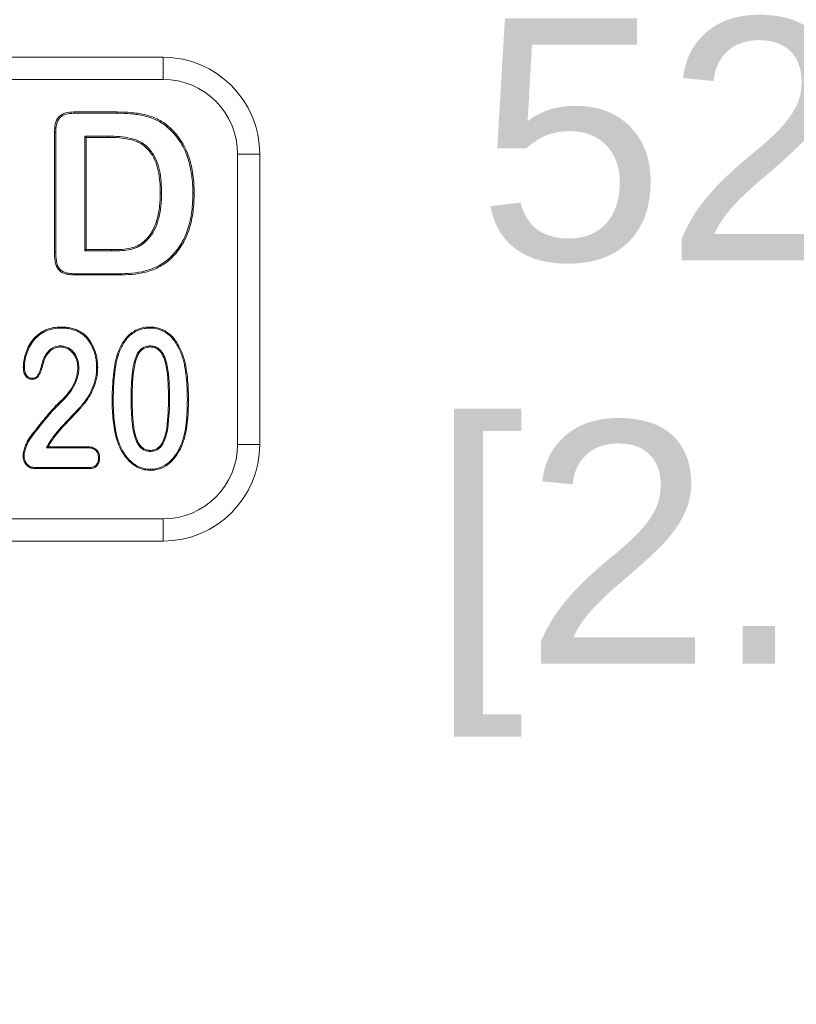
# Model space of a CAD drawing. Header units: millimetres. Extents: x 15 to 684, y 15 to 525.
# Tile 16 of 42: x 342 to 358, y 99 to 119. Entities that reach past the tile are written whole.
import ezdxf

# ---------------------------------------------------------------- set-up
doc = ezdxf.new("R2010")
doc.units = ezdxf.units.MM
doc.header["$LTSCALE"] = 2.5
for name, color, linetype, lineweight in [('Dimension (ANSI)', 7, 'Continuous', 9), ('Visible (ANSI)', 7, 'Continuous', 9), ('Visible Narrow (ANSI)', 7, 'Continuous', 9)]:
    doc.layers.add(name, color=color, linetype=linetype, lineweight=lineweight)
doc.styles.add('Note Text (ANSI)', font='arial.ttf')
doc.dimstyles.new('Default - mm (ANSI)', dxfattribs={"dimscale": 2.5, "dimtxt": 2, "dimasz": 2, "dimexe": 3.175, "dimexo": 1, "dimgap": 0.8, "dimtad": 0, "dimtih": 1, "dimtoh": 1, "dimrnd": 1e-08, "dimzin": 4, "dimdsep": 46, "dimtxsty": 'Note Text (ANSI)', "dimblk": 'Filled-1', "dimcen": 0.09, "dimdle": 10, "dimclrd": 256, "dimclre": 256, "dimclrt": 256, "dimadec": 1, "dimazin": 0, "dimtfac": 1.524, "dimtofl": 0, "dimtmove": 0, "dimatfit": 3, "dimfxl": 0, "dimtolj": 1, "dimtzin": 0, "dimlwd": -1, "dimlwe": -1, "dimarcsym": 0})

# ---------------------------------------------------------------- blocks, each defined once
blk = doc.blocks.new('Filled-1')
at = {"color": 0}
for p, q in [((0, 0), (-1, 0.15)), ((-1, 0.15), (-1, -0.15)), ((-1, 0), (0, 0)), ((-1, -0.15), (0, 0))]:
    blk.add_line(p, q, dxfattribs=at)
at = {"color": 0, "flags": 128}
blk.add_lwpolyline([(-1, -0.15), (0, 0), (-1, 0.15), (-1, -0.15)], dxfattribs=at)
at = {"color": 0}
blk.add_solid([(-1, -0.15), (0, 0), (-1, 0.15), (-1, -0.15)], dxfattribs=at)
blk = doc.blocks.new('*D32')
at = {"layer": 'Defpoints', "color": 0, "transparency": 16777216}
for p in [(389.274, 139.134), (276.274, 87.134), (359.032, 87.134)]:
    blk.add_point(p, dxfattribs=at)
at = {"layer": 'Dimension (ANSI)', "transparency": 16777216}
for p, q in [((386.774, 139.134), (351.094, 139.134)), ((359.032, 134.134), (359.032, 120.899)), ((359.032, 92.134), (359.032, 102.136)), ((278.774, 87.134), (366.969, 87.134))]:
    blk.add_line(p, q, dxfattribs=at)
at = {"layer": 'Dimension (ANSI)', "transparency": 16777216, "xscale": 5, "yscale": 5, "zscale": 5}
for p, rotation in [((359.032, 139.134), 90), ((359.032, 87.134), 270)]:
    blk.add_blockref('Filled-1', p, dxfattribs=dict(at, rotation=rotation))
at = {"layer": 'Dimension (ANSI)', "transparency": 16777216, "insert": (359.032, 111.517), "char_height": 5, "attachment_point": 5, "style": 'Note Text (ANSI)'}
blk.add_mtext('\\A1; 52.00\\P[2.05]', dxfattribs=at)
blk = doc.blocks.new('*D33')
at = {"layer": 'Defpoints', "color": 0, "transparency": 16777216}
for p in [(389.274, 139.134), (389.274, 125.986), (276.274, 87.134)]:
    blk.add_point(p, dxfattribs=at)
at = {"layer": 'Dimension (ANSI)', "transparency": 16777216}
for p, q in [((389.274, 136.634), (389.274, 118.048)), ((276.274, 89.634), (276.274, 133.923)), ((281.274, 125.986), (319.289, 125.986)), ((384.274, 125.986), (346.26, 125.986))]:
    blk.add_line(p, q, dxfattribs=at)
at = {"layer": 'Dimension (ANSI)', "transparency": 16777216, "xscale": 5, "yscale": 5, "zscale": 5, "rotation": 180}
blk.add_blockref('Filled-1', (276.274, 125.986), dxfattribs=at)
at = {"layer": 'Dimension (ANSI)', "transparency": 16777216, "xscale": 5, "yscale": 5, "zscale": 5}
blk.add_blockref('Filled-1', (389.274, 125.986), dxfattribs=at)
at = {"layer": 'Dimension (ANSI)', "transparency": 16777216, "insert": (332.774, 125.986), "char_height": 5, "attachment_point": 5, "style": 'Note Text (ANSI)'}
blk.add_mtext('\\A1; 113.00\\P[4.45]', dxfattribs=at)

msp = doc.modelspace()

# ---------------------------------------------------------------- linework, layer by layer
at = {"layer": 'Visible (ANSI)'}
for p, q in [((344.7744, 118.1337), (320.7744, 118.1337)), ((342.9326, 117.0025), (343.8302, 117.0025)), ((342.933, 116.9762), (342.9326, 117.0025)), ((342.933, 116.9762), (343.83, 116.9762)), ((344.8688, 116.685), (344.8857, 116.7051)), ((342.5307, 114.1143), (342.5307, 116.5841)), ((342.5569, 116.5837), (342.5307, 116.5841)), ((342.5569, 114.1145), (342.5569, 116.5837)), ((343.1607, 116.5037), (343.1607, 114.1325)), ((343.6451, 116.5037), (343.1607, 116.5037)), ((343.1607, 116.5037), (343.1869, 116.4775)), ((343.6449, 116.4775), (343.1869, 116.4775)), ((343.1869, 116.4775), (343.1869, 114.1587)), ((346.7744, 110.1337), (346.7744, 116.1337)), ((344.7444, 115.3309), (344.7182, 115.3311)), ((345.3919, 115.3263), (345.4182, 115.3263)), ((344.3868, 114.2996), (344.3695, 114.3194)), ((343.1607, 114.1325), (343.1869, 114.1587)), ((343.1607, 114.1325), (343.7127, 114.1325)), ((343.1869, 114.1587), (343.7126, 114.1587)), ((344.8962, 113.9712), (344.9137, 113.9516)), ((343.8534, 113.6337), (342.9634, 113.6337)), ((343.8533, 113.66), (342.9636, 113.66)), ((342.6668, 112.5368), (342.6668, 112.5587)), ((344.5013, 112.5368), (344.5014, 112.5587)), ((343.0593, 112.4426), (343.0705, 112.4614)), ((342.6575, 112.1681), (342.6574, 112.1462)), ((344.5079, 112.1681), (344.5078, 112.1462)), ((342.3166, 111.9265), (342.3363, 111.9171)), ((343.8444, 111.9599), (343.8234, 111.9663)), ((345.1616, 111.9766), (345.1822, 111.9839)), ((341.9088, 111.7237), (341.8869, 111.7238)), ((343.4025, 111.7226), (343.4244, 111.7226)), ((343.0338, 111.7061), (343.0119, 111.7062)), ((342.0674, 111.499), (342.0674, 111.4771)), ((342.0323, 110.2541), (342.0147, 110.2671)), ((343.8356, 110.2511), (343.8147, 110.2448)), ((345.1376, 110.1013), (345.1576, 110.0925)), ((341.9024, 109.9019), (341.8805, 109.9021)), ((342.3657, 110.0618), (342.402, 110.0837)), ((342.3657, 110.0618), (343.2138, 110.0618)), ((342.402, 110.0837), (343.2141, 110.0837)), ((343.2138, 110.0618), (343.2141, 110.0837)), ((344.5109, 109.9868), (344.5113, 110.0087)), ((343.4412, 109.8568), (343.4631, 109.857)), ((342.129, 109.6556), (342.1283, 109.6337)), ((343.2656, 109.6337), (342.1283, 109.6337)), ((343.2652, 109.6556), (342.129, 109.6556)), ((343.2652, 109.6556), (343.2656, 109.6337)), ((344.5153, 109.6181), (344.5154, 109.5962)), ((320.7744, 108.1337), (344.7744, 108.1337))]:
    msp.add_line(p, q, dxfattribs=at)
for centre, start, end in [((344.7744, 116.1337), 0, 90), ((344.7744, 110.1337), 270, 0)]:
    msp.add_arc(centre, 2, start, end, dxfattribs=at)
for points, knots in [([(342.5307, 116.5841), (342.5324, 116.64), (342.5351, 116.6963), (342.5616, 116.8052), (342.5841, 116.8588), (342.6606, 116.9408), (342.7123, 116.9676), (342.8202, 116.998), (342.8769, 117.0007), (342.9326, 117.0025)], [0, 0, 0, 0, 0.00016680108, 0.00016680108, 0.00033360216, 0.00033360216, 0.00050040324, 0.00050040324, 0.00066720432, 0.00066720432, 0.00066720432, 0.00066720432]), ([(342.5569, 116.5837), (342.5586, 116.6396), (342.5613, 116.693), (342.5864, 116.7963), (342.6073, 116.8452), (342.6757, 116.9186), (342.7228, 116.9433), (342.8238, 116.9717), (342.8773, 116.9745), (342.933, 116.9762)], [0, 0, 0, 0, 0.00015692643, 0.00015692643, 0.00031422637, 0.00031422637, 0.00047152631, 0.00047152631, 0.00062844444, 0.00062844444, 0.00062844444, 0.00062844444]), ([(343.83, 116.9762), (343.9234, 116.9749), (344.0159, 116.973), (344.2, 116.957), (344.292, 116.9441), (344.4713, 116.9043), (344.5584, 116.8752), (344.6814, 116.8153), (344.7211, 116.7926), (344.7964, 116.7421), (344.8322, 116.7138), (344.8688, 116.685)], [0, 0, 0, 0, 0.0002760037, 0.0002760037, 0.0005521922, 0.0005521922, 0.0008283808, 0.0008283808, 0.0009664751, 0.0009664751, 0.0011037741, 0.0011037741, 0.0011037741, 0.0011037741]), ([(343.8302, 117.0025), (343.9236, 117.0011), (344.0171, 116.9992), (344.2033, 116.983), (344.2961, 116.97), (344.4786, 116.9296), (344.5679, 116.8998), (344.6939, 116.8384), (344.7347, 116.8151), (344.8123, 116.763), (344.849, 116.7341), (344.8857, 116.7051)], [0, 0, 0, 0, 0.0002805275, 0.0002805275, 0.0005610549, 0.0005610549, 0.0008415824, 0.0008415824, 0.0009818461, 0.0009818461, 0.0011221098, 0.0011221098, 0.0011221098, 0.0011221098]), ([(344.8688, 116.685), (344.9159, 116.6428), (344.9611, 116.6005), (345.0439, 116.5076), (345.0817, 116.4578), (345.1508, 116.3537), (345.1821, 116.2992), (345.2368, 116.1871), (345.2599, 116.1285), (345.3219, 115.9512), (345.3487, 115.8278), (345.3852, 115.5787), (345.3907, 115.4532), (345.3919, 115.3263)], [0, 0, 0, 0, 0.0001860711, 0.0001860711, 0.0003729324, 0.0003729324, 0.0005597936, 0.0005597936, 0.0007466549, 0.0007466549, 0.0011203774, 0.0011203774, 0.0014937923, 0.0014937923, 0.0014937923, 0.0014937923]), ([(344.8857, 116.7051), (344.9331, 116.6627), (344.9797, 116.6192), (345.0643, 116.5241), (345.103, 116.4733), (345.1733, 116.3672), (345.2051, 116.3119), (345.2609, 116.1975), (345.2843, 116.1381), (345.3474, 115.9579), (345.3745, 115.8329), (345.4114, 115.581), (345.4169, 115.4535), (345.4182, 115.3263)], [0, 0, 0, 0, 0.0001895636, 0.0001895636, 0.0003791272, 0.0003791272, 0.0005686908, 0.0005686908, 0.0007582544, 0.0007582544, 0.0011373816, 0.0011373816, 0.0015165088, 0.0015165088, 0.0015165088, 0.0015165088]), ([(344.7182, 115.3311), (344.7178, 115.4076), (344.7157, 115.4841), (344.7029, 115.6367), (344.6926, 115.7126), (344.6613, 115.8625), (344.6394, 115.9363), (344.5772, 116.0761), (344.5348, 116.1409), (344.4617, 116.2293), (344.4355, 116.2574), (344.3786, 116.3086), (344.3475, 116.3312), (344.2821, 116.371), (344.2475, 116.3879), (344.1752, 116.413), (344.1381, 116.4229), (344.0262, 116.4486), (343.9505, 116.4605), (343.798, 116.4749), (343.7214, 116.4764), (343.6449, 116.4775)], [0, 0, 0, 0, 0.0002284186, 0.0002284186, 0.0004568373, 0.0004568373, 0.0006852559, 0.0006852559, 0.0009136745, 0.0009136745, 0.0010278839, 0.0010278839, 0.0011420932, 0.0011420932, 0.0012563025, 0.0012563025, 0.0013705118, 0.0013705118, 0.0015989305, 0.0015989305, 0.0018273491, 0.0018273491, 0.0018273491, 0.0018273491]), ([(344.7444, 115.3309), (344.7444, 115.331), (344.7444, 115.3311), (344.7444, 115.3312), (344.744, 115.4077), (344.7419, 115.4858), (344.729, 115.6395), (344.7185, 115.7169), (344.6868, 115.8689), (344.6645, 115.9445), (344.6001, 116.0893), (344.5565, 116.1558), (344.4811, 116.2469), (344.4543, 116.2757), (344.3949, 116.3292), (344.3624, 116.3529), (344.2944, 116.3942), (344.2576, 116.4122), (344.1823, 116.4383), (344.1447, 116.4483), (344.0308, 116.4745), (343.954, 116.4866), (343.7994, 116.5012), (343.7217, 116.5027), (343.6453, 116.5037), (343.6452, 116.5037), (343.6452, 116.5037), (343.6451, 116.5037)], [0, 0, 0, 0, 0.0000002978, 0.0000002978, 0.0000002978, 0.0002336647, 0.0002336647, 0.0004670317, 0.0004670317, 0.0007003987, 0.0007003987, 0.0009337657, 0.0009337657, 0.0010504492, 0.0010504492, 0.0011671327, 0.0011671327, 0.0012838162, 0.0012838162, 0.0014004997, 0.0014004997, 0.0016338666, 0.0016338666, 0.0018672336, 0.0018672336, 0.0018672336, 0.0018674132, 0.0018674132, 0.0018674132, 0.0018674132]), ([(344.3695, 114.3194), (344.4036, 114.3504), (344.4375, 114.3817), (344.4962, 114.4525), (344.5219, 114.491), (344.5918, 114.6101), (344.6268, 114.6961), (344.6765, 114.8733), (344.6932, 114.9641), (344.7142, 115.147), (344.7166, 115.2391), (344.7182, 115.3311)], [0, 0, 0, 0, 0.0001372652, 0.0001372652, 0.0002745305, 0.0002745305, 0.000549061, 0.000549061, 0.0008235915, 0.0008235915, 0.001098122, 0.001098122, 0.001098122, 0.001098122]), ([(344.3868, 114.2996), (344.3869, 114.2997), (344.3871, 114.2998), (344.3872, 114.3), (344.4211, 114.3308), (344.4565, 114.3634), (344.5176, 114.4372), (344.544, 114.4767), (344.6156, 114.5989), (344.6516, 114.6872), (344.7023, 114.8679), (344.7191, 114.9599), (344.7404, 115.1452), (344.7429, 115.2388), (344.7444, 115.3306), (344.7444, 115.3307), (344.7444, 115.3308), (344.7444, 115.3309)], [0, 0, 0, 0, 0.0000006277, 0.0000006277, 0.0000006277, 0.0001405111, 0.0001405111, 0.0002803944, 0.0002803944, 0.000560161, 0.000560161, 0.0008399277, 0.0008399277, 0.0011196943, 0.0011196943, 0.0011196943, 0.0011199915, 0.0011199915, 0.0011199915, 0.0011199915]), ([(345.3919, 115.3263), (345.391, 115.2635), (345.3901, 115.2012), (345.3833, 115.0768), (345.3776, 115.0148), (345.3532, 114.8296), (345.3286, 114.7071), (345.2521, 114.4716), (345.1995, 114.3582), (345.1007, 114.2019), (345.0636, 114.1521), (344.9847, 114.0573), (344.9416, 114.0146), (344.8962, 113.9712)], [0, 0, 0, 0, 0.0001846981, 0.0001846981, 0.0003697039, 0.0003697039, 0.0007397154, 0.0007397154, 0.001109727, 0.001109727, 0.0012947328, 0.0012947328, 0.0014788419, 0.0014788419, 0.0014788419, 0.0014788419]), ([(345.4182, 115.3263), (345.4173, 115.2634), (345.4163, 115.2004), (345.4095, 115.0748), (345.4037, 115.0121), (345.379, 114.8249), (345.3542, 114.7009), (345.2764, 114.4615), (345.2231, 114.3463), (345.1222, 114.1868), (345.0845, 114.1362), (345.0039, 114.0394), (344.9592, 113.9951), (344.9137, 113.9516)], [0, 0, 0, 0, 0.0001876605, 0.0001876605, 0.0003753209, 0.0003753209, 0.0007506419, 0.0007506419, 0.0011259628, 0.0011259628, 0.0013136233, 0.0013136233, 0.0015012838, 0.0015012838, 0.0015012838, 0.0015012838]), ([(343.7126, 114.1587), (343.7703, 114.1591), (343.828, 114.1592), (343.9433, 114.1635), (344.001, 114.1676), (344.1144, 114.1893), (344.1702, 114.2055), (344.2499, 114.2393), (344.2757, 114.2524), (344.3247, 114.2829), (344.3473, 114.3009), (344.3695, 114.3194)], [0, 0, 0, 0, 0.00017335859, 0.00017335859, 0.00034671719, 0.00034671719, 0.00052007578, 0.00052007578, 0.00060675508, 0.00060675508, 0.00069343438, 0.00069343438, 0.00069343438, 0.00069343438]), ([(343.7127, 114.1325), (343.7127, 114.1325), (343.7128, 114.1325), (343.7128, 114.1325), (343.7704, 114.1329), (343.8283, 114.133), (343.9449, 114.1373), (344.0043, 114.1415), (344.1211, 114.1639), (344.1783, 114.1804), (344.2612, 114.2156), (344.2883, 114.2293), (344.3399, 114.2614), (344.3642, 114.2809), (344.3863, 114.2992), (344.3865, 114.2993), (344.3866, 114.2994), (344.3868, 114.2996)], [0, 0, 0, 0, 0.00000009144, 0.00000009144, 0.00000009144, 0.0001778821, 0.0001778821, 0.00035567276, 0.00035567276, 0.00053346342, 0.00053346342, 0.00062235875, 0.00062235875, 0.00071125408, 0.00071125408, 0.00071125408, 0.00071189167, 0.00071189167, 0.00071189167, 0.00071189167]), ([(342.9634, 113.6337), (342.9316, 113.6342), (342.8997, 113.6347), (342.8365, 113.641), (342.805, 113.6462), (342.7431, 113.6612), (342.7129, 113.6721), (342.6578, 113.704), (342.6328, 113.7246), (342.5914, 113.773), (342.5755, 113.8012), (342.5543, 113.8612), (342.5486, 113.8927), (342.5341, 113.987), (342.5317, 114.0507), (342.5307, 114.1143)], [0, 0, 0, 0, 0.00009437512, 0.00009437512, 0.00018875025, 0.00018875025, 0.00028312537, 0.00028312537, 0.0003775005, 0.0003775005, 0.00047187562, 0.00047187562, 0.00056625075, 0.00056625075, 0.000755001, 0.000755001, 0.000755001, 0.000755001]), ([(342.9636, 113.66), (342.9317, 113.6605), (342.9009, 113.661), (342.8404, 113.667), (342.8095, 113.6721), (342.7509, 113.6863), (342.7235, 113.6963), (342.6735, 113.7253), (342.6507, 113.7441), (342.6134, 113.7876), (342.5994, 113.8125), (342.58, 113.8674), (342.5744, 113.8975), (342.5603, 113.9893), (342.5579, 114.051), (342.5569, 114.1145)], [0, 0, 0, 0, 0.00008894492, 0.00008894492, 0.0001780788, 0.0001780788, 0.00026721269, 0.00026721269, 0.00035634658, 0.00035634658, 0.00044548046, 0.00044548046, 0.00053461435, 0.00053461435, 0.0007126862, 0.0007126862, 0.0007126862, 0.0007126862]), ([(344.8962, 113.9712), (344.86, 113.9411), (344.8248, 113.9127), (344.7486, 113.8612), (344.7088, 113.8373), (344.5859, 113.7744), (344.4982, 113.7415), (344.2298, 113.6708), (344.0405, 113.6621), (343.8533, 113.66)], [0, 0, 0, 0, 0.0001377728, 0.0001377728, 0.0002764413, 0.0002764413, 0.0005537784, 0.0005537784, 0.0011083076, 0.0011083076, 0.0011083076, 0.0011083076]), ([(344.9137, 113.9516), (344.8774, 113.9214), (344.8406, 113.8917), (344.7624, 113.8388), (344.7218, 113.8144), (344.5957, 113.7499), (344.5067, 113.7166), (344.2328, 113.6445), (344.0414, 113.6358), (343.8534, 113.6337)], [0, 0, 0, 0, 0.0001409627, 0.0001409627, 0.0002819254, 0.0002819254, 0.0005638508, 0.0005638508, 0.0011277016, 0.0011277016, 0.0011277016, 0.0011277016]), ([(341.8869, 111.7238), (341.8875, 111.7504), (341.8881, 111.777), (341.8933, 111.8299), (341.8974, 111.8562), (341.9117, 111.9347), (341.9255, 111.9862), (341.9604, 112.0866), (341.9822, 112.1354), (342.0352, 112.2276), (342.0654, 112.2717), (342.1699, 112.3923), (342.258, 112.4566), (342.4044, 112.5202), (342.4557, 112.5357), (342.5603, 112.555), (342.6137, 112.5573), (342.6668, 112.5587)], [0, 0, 0, 0, 0.0000795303, 0.0000795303, 0.0001590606, 0.0001590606, 0.0003181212, 0.0003181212, 0.0004771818, 0.0004771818, 0.0006362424, 0.0006362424, 0.0009543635, 0.0009543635, 0.0011134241, 0.0011134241, 0.0012724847, 0.0012724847, 0.0012724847, 0.0012724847]), ([(341.9088, 111.7237), (341.9094, 111.7503), (341.91, 111.7759), (341.9149, 111.8268), (341.919, 111.8527), (341.9331, 111.9298), (341.9465, 111.98), (341.9807, 112.0784), (342.0019, 112.1256), (342.0535, 112.2156), (342.083, 112.2587), (342.1843, 112.3755), (342.2699, 112.4379), (342.4116, 112.4995), (342.4612, 112.5145), (342.5625, 112.5331), (342.6137, 112.5354), (342.6668, 112.5368)], [0, 0, 0, 0, 0.0000769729, 0.0000769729, 0.0001544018, 0.0001544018, 0.0003092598, 0.0003092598, 0.0004641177, 0.0004641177, 0.0006189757, 0.0006189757, 0.0009286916, 0.0009286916, 0.0010835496, 0.0010835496, 0.0012378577, 0.0012378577, 0.0012378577, 0.0012378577]), ([(342.6668, 112.5587), (342.7018, 112.5578), (342.7369, 112.5569), (342.8065, 112.5506), (342.8412, 112.545), (342.9096, 112.5296), (342.9435, 112.52), (343.0085, 112.4943), (343.0395, 112.4779), (343.0705, 112.4614)], [0, 0, 0, 0, 0.00010501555, 0.00010501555, 0.00021003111, 0.00021003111, 0.00031504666, 0.00031504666, 0.00042006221, 0.00042006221, 0.00042006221, 0.00042006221]), ([(342.6668, 112.5368), (342.7017, 112.5359), (342.736, 112.535), (342.8036, 112.5289), (342.8372, 112.5234), (342.9039, 112.5084), (342.9368, 112.4991), (342.9988, 112.4746), (343.0286, 112.4589), (343.0593, 112.4426)], [0, 0, 0, 0, 0.00010190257, 0.00010190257, 0.00020435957, 0.00020435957, 0.00030681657, 0.00030681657, 0.00040823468, 0.00040823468, 0.00040823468, 0.00040823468]), ([(343.8234, 111.9663), (343.8361, 112.0047), (343.8491, 112.0431), (343.88, 112.1179), (343.8976, 112.1544), (343.9363, 112.2255), (343.9583, 112.2595), (344.0066, 112.3244), (344.0328, 112.3555), (344.0912, 112.4115), (344.1226, 112.4373), (344.1904, 112.4815), (344.2263, 112.5006), (344.3017, 112.53), (344.3407, 112.5415), (344.4204, 112.5555), (344.4609, 112.5578), (344.5014, 112.5587)], [0, 0, 0, 0, 0.00011999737, 0.00011999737, 0.00023999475, 0.00023999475, 0.00035999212, 0.00035999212, 0.00047998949, 0.00047998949, 0.00059998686, 0.00059998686, 0.00071998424, 0.00071998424, 0.00083998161, 0.00083998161, 0.00095997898, 0.00095997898, 0.00095997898, 0.00095997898]), ([(343.8444, 111.9599), (343.857, 111.9982), (343.8696, 112.0356), (343.8999, 112.1088), (343.9172, 112.1447), (343.955, 112.2142), (343.9764, 112.2472), (344.0236, 112.3106), (344.0489, 112.3406), (344.1054, 112.3948), (344.1357, 112.4197), (344.2012, 112.4624), (344.2354, 112.4807), (344.3085, 112.5091), (344.3457, 112.5202), (344.4228, 112.5337), (344.4611, 112.5359), (344.5013, 112.5368)], [0, 0, 0, 0, 0.00011626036, 0.00011626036, 0.00023295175, 0.00023295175, 0.00034964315, 0.00034964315, 0.00046633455, 0.00046633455, 0.00058302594, 0.00058302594, 0.00069971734, 0.00069971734, 0.00081640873, 0.00081640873, 0.00093254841, 0.00093254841, 0.00093254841, 0.00093254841]), ([(344.5013, 112.5368), (344.541, 112.5356), (344.5791, 112.5339), (344.6545, 112.5209), (344.6915, 112.51), (344.7995, 112.4683), (344.8646, 112.4259), (344.9768, 112.3199), (345.0236, 112.2569), (345.0828, 112.1558), (345.1011, 112.1209), (345.1337, 112.0502), (345.1476, 112.0138), (345.1616, 111.9766)], [0, 0, 0, 0, 0.00011479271, 0.00011479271, 0.00023013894, 0.00023013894, 0.00046083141, 0.00046083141, 0.00069152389, 0.00069152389, 0.00080687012, 0.00080687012, 0.00092183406, 0.00092183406, 0.00092183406, 0.00092183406]), ([(344.5014, 112.5587), (344.5412, 112.5575), (344.5811, 112.5558), (344.6597, 112.5422), (344.6981, 112.5309), (344.8097, 112.4878), (344.8778, 112.4435), (344.9937, 112.334), (345.0417, 112.2693), (345.102, 112.1662), (345.1206, 112.1308), (345.154, 112.0585), (345.1682, 112.0212), (345.1822, 111.9839)], [0, 0, 0, 0, 0.00011848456, 0.00011848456, 0.00023696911, 0.00023696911, 0.00047393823, 0.00047393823, 0.00071090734, 0.00071090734, 0.0008293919, 0.0008293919, 0.00094787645, 0.00094787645, 0.00094787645, 0.00094787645]), ([(343.0593, 112.4426), (343.0887, 112.4231), (343.1165, 112.404), (343.1673, 112.3591), (343.1904, 112.3334), (343.2559, 112.2527), (343.2911, 112.1927), (343.3468, 112.0655), (343.3677, 111.9985), (343.3887, 111.8961), (343.3941, 111.8617), (343.4007, 111.7926), (343.4017, 111.7581), (343.4025, 111.7226)], [0, 0, 0, 0, 0.00010254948, 0.00010254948, 0.00020613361, 0.00020613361, 0.00041330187, 0.00041330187, 0.00062047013, 0.00062047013, 0.00072405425, 0.00072405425, 0.00082712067, 0.00082712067, 0.00082712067, 0.00082712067]), ([(343.0705, 112.4614), (343.1001, 112.4418), (343.1296, 112.4216), (343.1829, 112.3744), (343.2068, 112.3479), (343.2741, 112.265), (343.3105, 112.2031), (343.3675, 112.0727), (343.3888, 112.0043), (343.4103, 111.8998), (343.4157, 111.8646), (343.4226, 111.7937), (343.4236, 111.7582), (343.4244, 111.7226)], [0, 0, 0, 0, 0.00010618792, 0.00010618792, 0.00021237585, 0.00021237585, 0.00042475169, 0.00042475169, 0.00063712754, 0.00063712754, 0.00074331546, 0.00074331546, 0.00084950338, 0.00084950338, 0.00084950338, 0.00084950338]), ([(342.6575, 112.1681), (342.6572, 112.1681), (342.6569, 112.1681), (342.6566, 112.1681), (342.6392, 112.1674), (342.621, 112.1667), (342.5838, 112.1614), (342.5654, 112.157), (342.5122, 112.1386), (342.4794, 112.1203), (342.4211, 112.0745), (342.3959, 112.048), (342.3515, 111.9902), (342.3334, 111.9579), (342.3171, 111.9274), (342.3169, 111.9271), (342.3167, 111.9268), (342.3166, 111.9265)], [0, 0, 0, 0, 0.00000093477, 0.00000093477, 0.00000093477, 0.00005534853, 0.00005534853, 0.0001097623, 0.0001097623, 0.00021858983, 0.00021858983, 0.00032741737, 0.00032741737, 0.0004362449, 0.0004362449, 0.0004362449, 0.00043734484, 0.00043734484, 0.00043734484, 0.00043734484]), ([(342.6574, 112.1462), (342.64, 112.1455), (342.6227, 112.1448), (342.5882, 112.14), (342.5712, 112.1358), (342.5219, 112.1188), (342.4911, 112.1017), (342.4364, 112.0587), (342.4122, 112.0333), (342.3698, 111.9782), (342.3527, 111.9478), (342.3363, 111.9171)], [0, 0, 0, 0, 0.00005177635, 0.00005177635, 0.00010355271, 0.00010355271, 0.00020710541, 0.00020710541, 0.00031065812, 0.00031065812, 0.00041421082, 0.00041421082, 0.00041421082, 0.00041421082]), ([(343.0119, 111.7062), (343.0112, 111.7324), (343.0105, 111.7586), (343.0041, 111.8107), (342.9988, 111.8364), (342.977, 111.912), (342.9549, 111.9604), (342.8936, 112.0455), (342.8539, 112.0816), (342.7853, 112.1202), (342.7607, 112.1297), (342.7099, 112.143), (342.6837, 112.1451), (342.6574, 112.1462)], [0, 0, 0, 0, 0.00007771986, 0.00007771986, 0.00015543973, 0.00015543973, 0.00031087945, 0.00031087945, 0.00046631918, 0.00046631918, 0.00054403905, 0.00054403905, 0.00062175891, 0.00062175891, 0.00062175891, 0.00062175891]), ([(343.0338, 111.7061), (343.0338, 111.7063), (343.0338, 111.7065), (343.0338, 111.7068), (343.0331, 111.7328), (343.0323, 111.7601), (343.0256, 111.8145), (343.0201, 111.8414), (342.9973, 111.9202), (342.9744, 111.9709), (342.9097, 112.0606), (342.8679, 112.0988), (342.7944, 112.1402), (342.768, 112.1504), (342.7137, 112.1647), (342.6843, 112.167), (342.6584, 112.1681), (342.6581, 112.1681), (342.6578, 112.1681), (342.6575, 112.1681)], [0, 0, 0, 0, 0.00000065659, 0.00000065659, 0.00000065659, 0.00008240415, 0.00008240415, 0.0001641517, 0.0001641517, 0.00032764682, 0.00032764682, 0.00049114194, 0.00049114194, 0.0005728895, 0.0005728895, 0.00065463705, 0.00065463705, 0.00065463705, 0.00065557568, 0.00065557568, 0.00065557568, 0.00065557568]), ([(344.5079, 112.1681), (344.5075, 112.1681), (344.5072, 112.1681), (344.5069, 112.1681), (344.4816, 112.167), (344.4528, 112.1649), (344.3992, 112.1499), (344.3733, 112.1389), (344.303, 112.0923), (344.2685, 112.048), (344.2168, 111.9541), (344.1997, 111.9037), (344.172, 111.8029), (344.1623, 111.7518), (344.1372, 111.5987), (344.1288, 111.4958), (344.1173, 111.2905), (344.1154, 111.1876), (344.1151, 111.0852), (344.1151, 111.0851), (344.1151, 111.0851), (344.1151, 111.085)], [0, 0, 0, 0, 0.0000010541, 0.0000010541, 0.0000010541, 0.000079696, 0.000079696, 0.000158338, 0.000158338, 0.0003156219, 0.0003156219, 0.0004729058, 0.0004729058, 0.0006301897, 0.0006301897, 0.0009447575, 0.0009447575, 0.0012593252, 0.0012593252, 0.0012593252, 0.0012594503, 0.0012594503, 0.0012594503, 0.0012594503]), ([(344.5078, 112.1462), (344.4822, 112.1451), (344.4566, 112.1432), (344.4072, 112.1294), (344.3833, 112.1192), (344.3193, 112.0768), (344.2865, 112.0354), (344.2371, 111.9456), (344.2205, 111.8968), (344.1934, 111.7981), (344.1837, 111.7478), (344.1589, 111.5963), (344.1506, 111.4941), (344.1392, 111.2898), (344.1373, 111.1874), (344.1369, 111.0851)], [0, 0, 0, 0, 0.0000762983, 0.0000762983, 0.0001525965, 0.0001525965, 0.000305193, 0.000305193, 0.0004577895, 0.0004577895, 0.000610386, 0.000610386, 0.000915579, 0.000915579, 0.001220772, 0.001220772, 0.001220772, 0.001220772]), ([(344.8869, 111.1009), (344.8861, 111.2024), (344.885, 111.304), (344.8737, 111.5067), (344.8651, 111.6081), (344.8396, 111.7583), (344.829, 111.808), (344.8001, 111.9054), (344.7815, 111.9531), (344.7306, 112.041), (344.6968, 112.0811), (344.6318, 112.1211), (344.608, 112.1315), (344.5588, 112.1437), (344.5333, 112.145), (344.5078, 112.1462)], [0, 0, 0, 0, 0.0003036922, 0.0003036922, 0.0006073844, 0.0006073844, 0.0007592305, 0.0007592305, 0.0009110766, 0.0009110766, 0.0010629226, 0.0010629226, 0.0011388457, 0.0011388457, 0.0012147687, 0.0012147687, 0.0012147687, 0.0012147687]), ([(344.9088, 111.101), (344.9088, 111.101), (344.9088, 111.101), (344.9088, 111.1011), (344.908, 111.2026), (344.9068, 111.3046), (344.8955, 111.5085), (344.8869, 111.6104), (344.8611, 111.7626), (344.8504, 111.8131), (344.8207, 111.9128), (344.8016, 111.9619), (344.7483, 112.0541), (344.7119, 112.0975), (344.6414, 112.1408), (344.6158, 112.1521), (344.5616, 112.1655), (344.5342, 112.1668), (344.5089, 112.1681), (344.5086, 112.1681), (344.5082, 112.1681), (344.5079, 112.1681)], [0, 0, 0, 0, 0.000000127, 0.000000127, 0.000000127, 0.0003120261, 0.0003120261, 0.0006239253, 0.0006239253, 0.0007798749, 0.0007798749, 0.0009358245, 0.0009358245, 0.001091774, 0.001091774, 0.0011697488, 0.0011697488, 0.0012477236, 0.0012477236, 0.0012477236, 0.0012487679, 0.0012487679, 0.0012487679, 0.0012487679]), ([(342.3166, 111.9265), (342.3164, 111.9262), (342.3163, 111.9259), (342.3162, 111.9255), (342.2794, 111.8375), (342.2634, 111.7452), (342.2244, 111.6409), (342.2154, 111.6207), (342.1955, 111.5803), (342.1854, 111.5615), (342.1595, 111.5303), (342.1439, 111.518), (342.1086, 111.5026), (342.09, 111.5004), (342.0674, 111.499)], [0, 0, 0, 0, 0.00000096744, 0.00000096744, 0.00000096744, 0.00026474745, 0.00026474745, 0.00033069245, 0.00033069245, 0.00039663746, 0.00039663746, 0.00046258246, 0.00046258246, 0.00052728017, 0.00052728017, 0.00052728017, 0.00052728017]), ([(343.7244, 111.0282), (343.7251, 111.1071), (343.7259, 111.186), (343.7313, 111.3436), (343.7361, 111.4223), (343.7498, 111.5794), (343.7584, 111.6579), (343.7783, 111.7745), (343.7853, 111.8134), (343.802, 111.8904), (343.8126, 111.9284), (343.8234, 111.9663)], [0, 0, 0, 0, 0.00023665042, 0.00023665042, 0.00047330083, 0.00047330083, 0.00070995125, 0.00070995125, 0.00082827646, 0.00082827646, 0.00094660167, 0.00094660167, 0.00094660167, 0.00094660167]), ([(343.7463, 111.0282), (343.747, 111.107), (343.7477, 111.1856), (343.7531, 111.3425), (343.758, 111.4208), (343.7716, 111.5772), (343.7801, 111.6548), (343.7998, 111.7706), (343.8068, 111.8093), (343.8232, 111.885), (343.8336, 111.922), (343.8444, 111.9599)], [0, 0, 0, 0, 0.00023503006, 0.00023503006, 0.00047020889, 0.00047020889, 0.00070538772, 0.00070538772, 0.00082297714, 0.00082297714, 0.00094012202, 0.00094012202, 0.00094012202, 0.00094012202]), ([(345.1616, 111.9766), (345.174, 111.9397), (345.186, 111.9036), (345.2059, 111.8299), (345.2144, 111.7923), (345.2366, 111.679), (345.2475, 111.6024), (345.2639, 111.4487), (345.2696, 111.3714), (345.2763, 111.2168), (345.277, 111.1394), (345.2776, 111.0616)], [0, 0, 0, 0, 0.00011524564, 0.00011524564, 0.00023088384, 0.00023088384, 0.00046216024, 0.00046216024, 0.00069343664, 0.00069343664, 0.00092458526, 0.00092458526, 0.00092458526, 0.00092458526]), ([(345.1822, 111.9839), (345.1946, 111.947), (345.2069, 111.9101), (345.2272, 111.8349), (345.2357, 111.7969), (345.2583, 111.6824), (345.2692, 111.6052), (345.2857, 111.4505), (345.2914, 111.3728), (345.2981, 111.2173), (345.2989, 111.1395), (345.2994, 111.0616)], [0, 0, 0, 0, 0.00011650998, 0.00011650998, 0.00023301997, 0.00023301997, 0.00046603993, 0.00046603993, 0.0006990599, 0.0006990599, 0.00093207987, 0.00093207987, 0.00093207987, 0.00093207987]), ([(342.0674, 111.4771), (342.0531, 111.4779), (342.0389, 111.4788), (342.0113, 111.4858), (341.998, 111.4916), (341.9619, 111.5145), (341.9415, 111.5355), (341.9115, 111.584), (341.9018, 111.6112), (341.8889, 111.6667), (341.8875, 111.6953), (341.8869, 111.7238)], [0, 0, 0, 0, 0.00004259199, 0.00004259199, 0.00008518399, 0.00008518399, 0.00017036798, 0.00017036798, 0.00025555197, 0.00025555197, 0.00034073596, 0.00034073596, 0.00034073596, 0.00034073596]), ([(342.0674, 111.499), (342.0535, 111.4998), (342.0415, 111.5007), (342.019, 111.5064), (342.008, 111.5112), (341.9771, 111.5308), (341.9585, 111.5497), (341.9317, 111.5928), (341.9226, 111.6181), (341.9107, 111.6696), (341.9094, 111.6952), (341.9088, 111.7237)], [0, 0, 0, 0, 0.00003700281, 0.00003700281, 0.00007517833, 0.00007517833, 0.00015152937, 0.00015152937, 0.00022788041, 0.00022788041, 0.0003038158, 0.0003038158, 0.0003038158, 0.0003038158]), ([(342.3363, 111.9171), (342.3008, 111.832), (342.285, 111.7403), (342.2446, 111.6326), (342.2352, 111.6115), (342.2149, 111.5702), (342.204, 111.5497), (342.1745, 111.5142), (342.1561, 111.4994), (342.1137, 111.4809), (342.0903, 111.4785), (342.0674, 111.4771)], [0, 0, 0, 0, 0.00027588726, 0.00027588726, 0.00034485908, 0.00034485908, 0.0004138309, 0.0004138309, 0.00048280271, 0.00048280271, 0.00055177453, 0.00055177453, 0.00055177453, 0.00055177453]), ([(343.4025, 111.7226), (343.4016, 111.6847), (343.4006, 111.6472), (343.3941, 111.5733), (343.3884, 111.5365), (343.3658, 111.4266), (343.3423, 111.3562), (343.2802, 111.2193), (343.2439, 111.1531), (343.1844, 111.0572), (343.1636, 111.0267), (343.1287, 110.9832), (343.1166, 110.9691), (343.0915, 110.9408), (343.0787, 110.9262), (343.0413, 110.8841), (343.0147, 110.8559), (342.964, 110.8), (342.9376, 110.7726), (342.8593, 110.6894), (342.8067, 110.6346), (342.702, 110.5234), (342.6504, 110.4669), (342.5508, 110.3501), (342.5027, 110.2901), (342.4599, 110.2253), (342.4599, 110.2253), (342.4599, 110.2252), (342.4599, 110.2252)], [0, 0, 0, 0, 0.0001114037, 0.0001114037, 0.0002233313, 0.0002233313, 0.0004471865, 0.0004471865, 0.0006710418, 0.0006710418, 0.0007829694, 0.0007829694, 0.0008389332, 0.0008389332, 0.000894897, 0.000894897, 0.0010068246, 0.0010068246, 0.0011187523, 0.0011187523, 0.0013426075, 0.0013426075, 0.0015664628, 0.0015664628, 0.001790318, 0.001790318, 0.001790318, 0.0017903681, 0.0017903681, 0.0017903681, 0.0017903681]), ([(343.4244, 111.7226), (343.4235, 111.6845), (343.4225, 111.6464), (343.4158, 111.5705), (343.41, 111.5328), (343.3869, 111.4207), (343.3626, 111.3481), (343.2996, 111.2093), (343.263, 111.1424), (343.2027, 111.0453), (343.1812, 111.0138), (343.1455, 110.9691), (343.1331, 110.9547), (343.1078, 110.9262), (343.0952, 110.9119), (343.0573, 110.8692), (343.0312, 110.8414), (342.98, 110.785), (342.9535, 110.7576), (342.8752, 110.6744), (342.8225, 110.6195), (342.718, 110.5086), (342.6667, 110.4523), (342.5678, 110.3363), (342.5202, 110.2768), (342.4781, 110.2132)], [0, 0, 0, 0, 0.0001126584, 0.0001126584, 0.0002253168, 0.0002253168, 0.0004506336, 0.0004506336, 0.0006759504, 0.0006759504, 0.0007886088, 0.0007886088, 0.000844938, 0.000844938, 0.0009012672, 0.0009012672, 0.0010139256, 0.0010139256, 0.001126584, 0.001126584, 0.0013519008, 0.0013519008, 0.0015772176, 0.0015772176, 0.0018025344, 0.0018025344, 0.0018025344, 0.0018025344]), ([(342.6264, 110.9954), (342.6771, 111.0428), (342.7266, 111.0915), (342.8172, 111.1965), (342.8588, 111.2524), (342.9298, 111.3716), (342.9585, 111.4352), (342.9894, 111.5346), (342.9978, 111.5683), (343.009, 111.6368), (343.0108, 111.6715), (343.0119, 111.7062)], [0, 0, 0, 0, 0.00020822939, 0.00020822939, 0.00041645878, 0.00041645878, 0.00062468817, 0.00062468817, 0.00072880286, 0.00072880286, 0.00083291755, 0.00083291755, 0.00083291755, 0.00083291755]), ([(342.6412, 110.9793), (342.6412, 110.9794), (342.6413, 110.9794), (342.6413, 110.9794), (342.6921, 111.0269), (342.7425, 111.0765), (342.8344, 111.183), (342.8768, 111.2398), (342.9493, 111.3617), (342.9789, 111.427), (343.0106, 111.529), (343.0192, 111.5636), (343.0308, 111.6344), (343.0327, 111.671), (343.0338, 111.7055), (343.0338, 111.7057), (343.0338, 111.7059), (343.0338, 111.7061)], [0, 0, 0, 0, 0.00000018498, 0.00000018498, 0.00000018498, 0.00021272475, 0.00021272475, 0.00042526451, 0.00042526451, 0.00063780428, 0.00063780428, 0.00074407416, 0.00074407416, 0.00085034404, 0.00085034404, 0.00085034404, 0.00085098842, 0.00085098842, 0.00085098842, 0.00085098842]), ([(342.0147, 110.2671), (342.1103, 110.3937), (342.2072, 110.5194), (342.3584, 110.7033), (342.4096, 110.7639), (342.5143, 110.8832), (342.5674, 110.9422), (342.6264, 110.9954)], [0, 0, 0, 0, 0.00047607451, 0.00047607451, 0.00071411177, 0.00071411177, 0.00095214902, 0.00095214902, 0.00095214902, 0.00095214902]), ([(342.0323, 110.2541), (342.1277, 110.3804), (342.2246, 110.5061), (342.3751, 110.6891), (342.4259, 110.7493), (342.531, 110.8689), (342.5829, 110.9267), (342.641, 110.9792), (342.6411, 110.9792), (342.6411, 110.9793), (342.6412, 110.9793)], [0, 0, 0, 0, 0.00047374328, 0.00047374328, 0.00071074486, 0.00071074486, 0.00094774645, 0.00094774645, 0.00094774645, 0.00094792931, 0.00094792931, 0.00094792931, 0.00094792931]), ([(343.8147, 110.2448), (343.7974, 110.3085), (343.7821, 110.3726), (343.7582, 110.5023), (343.7495, 110.5677), (343.7365, 110.6989), (343.7317, 110.7647), (343.7254, 110.8964), (343.7247, 110.9623), (343.7244, 111.0282)], [0, 0, 0, 0, 0.00019749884, 0.00019749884, 0.00039499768, 0.00039499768, 0.00059249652, 0.00059249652, 0.00078999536, 0.00078999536, 0.00078999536, 0.00078999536]), ([(343.8356, 110.2511), (343.8185, 110.3144), (343.8035, 110.3773), (343.7798, 110.5057), (343.7712, 110.5703), (343.7583, 110.7006), (343.7535, 110.7661), (343.7473, 110.897), (343.7466, 110.9623), (343.7463, 111.0282)], [0, 0, 0, 0, 0.00019547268, 0.00019547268, 0.00039154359, 0.00039154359, 0.0005876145, 0.0005876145, 0.00078353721, 0.00078353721, 0.00078353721, 0.00078353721]), ([(344.1151, 111.085), (344.1151, 111.085), (344.1151, 111.085), (344.1151, 111.0849), (344.1158, 110.9814), (344.1172, 110.8772), (344.128, 110.6694), (344.1361, 110.5653), (344.1611, 110.41), (344.1717, 110.3583), (344.2009, 110.2565), (344.2193, 110.2063), (344.2707, 110.1111), (344.3049, 110.0651), (344.3751, 110.0176), (344.4011, 110.0053), (344.4561, 109.9902), (344.4843, 109.9885), (344.51, 109.9869), (344.5103, 109.9869), (344.5106, 109.9868), (344.5109, 109.9868)], [0, 0, 0, 0, 0.0000001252, 0.0000001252, 0.0000001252, 0.0003184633, 0.0003184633, 0.0006368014, 0.0006368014, 0.0007959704, 0.0007959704, 0.0009551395, 0.0009551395, 0.0011143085, 0.0011143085, 0.001193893, 0.001193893, 0.0012734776, 0.0012734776, 0.0012734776, 0.0012744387, 0.0012744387, 0.0012744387, 0.0012744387]), ([(344.1369, 111.0851), (344.1377, 110.9815), (344.1391, 110.8779), (344.1498, 110.671), (344.1578, 110.5675), (344.1826, 110.4141), (344.193, 110.3632), (344.2216, 110.2636), (344.2396, 110.2147), (344.2889, 110.1235), (344.321, 110.0807), (344.3855, 110.037), (344.4094, 110.0257), (344.4594, 110.012), (344.4854, 110.0103), (344.5113, 110.0087)], [0, 0, 0, 0, 0.000310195, 0.000310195, 0.00062039, 0.00062039, 0.0007754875, 0.0007754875, 0.000930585, 0.000930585, 0.0010856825, 0.0010856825, 0.0011632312, 0.0011632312, 0.0012407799, 0.0012407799, 0.0012407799, 0.0012407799]), ([(344.5109, 109.9868), (344.5112, 109.9868), (344.5116, 109.9868), (344.5119, 109.9868), (344.5383, 109.9875), (344.5679, 109.99), (344.6227, 110.0056), (344.649, 110.0174), (344.7206, 110.0662), (344.7545, 110.1125), (344.8064, 110.2092), (344.8244, 110.2604), (344.8539, 110.3635), (344.8645, 110.4162), (344.904, 110.6794), (344.9082, 110.8901), (344.9088, 111.1008), (344.9088, 111.1009), (344.9088, 111.1009), (344.9088, 111.101)], [0, 0, 0, 0, 0.0000009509, 0.0000009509, 0.0000009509, 0.0000817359, 0.0000817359, 0.0001625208, 0.0001625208, 0.0003240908, 0.0003240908, 0.0004856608, 0.0004856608, 0.0006472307, 0.0006472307, 0.0012935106, 0.0012935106, 0.0012935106, 0.0012936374, 0.0012936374, 0.0012936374, 0.0012936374]), ([(344.5113, 110.0087), (344.5376, 110.0093), (344.564, 110.0116), (344.6145, 110.0261), (344.6388, 110.037), (344.704, 110.0814), (344.7363, 110.1249), (344.7861, 110.2176), (344.8037, 110.2675), (344.8326, 110.3685), (344.843, 110.4201), (344.882, 110.68), (344.8863, 110.8911), (344.8869, 111.1009)], [0, 0, 0, 0, 0.0000785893, 0.0000785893, 0.0001571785, 0.0001571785, 0.0003143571, 0.0003143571, 0.0004715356, 0.0004715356, 0.0006287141, 0.0006287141, 0.0012574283, 0.0012574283, 0.0012574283, 0.0012574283]), ([(345.2776, 111.0616), (345.2768, 110.8978), (345.2725, 110.7338), (345.2454, 110.4907), (345.233, 110.4102), (345.2045, 110.292), (345.1935, 110.2529), (345.168, 110.1766), (345.153, 110.1393), (345.1376, 110.1013)], [0, 0, 0, 0, 0.0004893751, 0.0004893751, 0.00073412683, 0.00073412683, 0.0008565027, 0.0008565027, 0.00097824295, 0.00097824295, 0.00097824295, 0.00097824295]), ([(345.2994, 111.0616), (345.2986, 110.8974), (345.2944, 110.7327), (345.2671, 110.4876), (345.2545, 110.4062), (345.2256, 110.2863), (345.2145, 110.2467), (345.1885, 110.1687), (345.1731, 110.1306), (345.1576, 110.0925)], [0, 0, 0, 0, 0.00049384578, 0.00049384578, 0.00074076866, 0.00074076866, 0.00086423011, 0.00086423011, 0.00098769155, 0.00098769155, 0.00098769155, 0.00098769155]), ([(341.8805, 109.9021), (341.8824, 109.9348), (341.8867, 109.9674), (341.9034, 110.0309), (341.9135, 110.0621), (341.9364, 110.1235), (341.9492, 110.1537), (341.9781, 110.2126), (341.9955, 110.2405), (342.0147, 110.2671)], [0, 0, 0, 0, 0.00009809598, 0.00009809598, 0.00019619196, 0.00019619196, 0.00029428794, 0.00029428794, 0.00039238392, 0.00039238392, 0.00039238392, 0.00039238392]), ([(341.9024, 109.9019), (341.9043, 109.9339), (341.9082, 109.9634), (341.9242, 110.0242), (341.9343, 110.0552), (341.9566, 110.1152), (341.9692, 110.1449), (341.9973, 110.2021), (342.0133, 110.2277), (342.0323, 110.2541)], [0, 0, 0, 0, 0.00009393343, 0.00009393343, 0.00018893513, 0.00018893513, 0.00028393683, 0.00028393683, 0.00037868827, 0.00037868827, 0.00037868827, 0.00037868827]), ([(342.4599, 110.2252), (342.4599, 110.2252), (342.4598, 110.2252), (342.4598, 110.2252), (342.4461, 110.2043), (342.4322, 110.1829), (342.4062, 110.1385), (342.3943, 110.1161), (342.3826, 110.0939), (342.377, 110.0832), (342.3713, 110.0725), (342.3657, 110.0618)], [0, 0, 0, 0, 0.00000005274, 0.00000005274, 0.00000005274, 0.00007603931, 0.00007603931, 0.00015202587, 0.00015202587, 0.00015202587, 0.00018870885, 0.00018870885, 0.00018870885, 0.00018870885]), ([(342.4781, 110.2132), (342.4644, 110.1922), (342.4507, 110.1712), (342.4254, 110.128), (342.4137, 110.1059), (342.402, 110.0837)], [0, 0, 0, 0, 0.00007516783, 0.00007516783, 0.00015033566, 0.00015033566, 0.00015033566, 0.00015033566]), ([(344.5154, 109.5962), (344.4728, 109.5977), (344.43, 109.6004), (344.3464, 109.6184), (344.3061, 109.6331), (344.1896, 109.6866), (344.1207, 109.7396), (344.0022, 109.8626), (343.9527, 109.9332), (343.8921, 110.046), (343.8738, 110.0847), (343.8417, 110.1638), (343.8281, 110.2043), (343.8147, 110.2448)], [0, 0, 0, 0, 0.0001269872, 0.0001269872, 0.0002539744, 0.0002539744, 0.0005079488, 0.0005079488, 0.0007619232, 0.0007619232, 0.0008889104, 0.0008889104, 0.0010158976, 0.0010158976, 0.0010158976, 0.0010158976]), ([(344.5153, 109.6181), (344.473, 109.6196), (344.4325, 109.6222), (344.3529, 109.6394), (344.3139, 109.6536), (344.2013, 109.7053), (344.1349, 109.7564), (344.0195, 109.8761), (343.9712, 109.9449), (343.9118, 110.0557), (343.8938, 110.0937), (343.8623, 110.1711), (343.849, 110.2108), (343.8356, 110.2511)], [0, 0, 0, 0, 0.00012284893, 0.00012284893, 0.00024655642, 0.00024655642, 0.0004939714, 0.0004939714, 0.00074138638, 0.00074138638, 0.00086509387, 0.00086509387, 0.00098821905, 0.00098821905, 0.00098821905, 0.00098821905]), ([(345.1376, 110.1013), (345.1069, 110.0367), (345.0756, 109.9741), (344.9959, 109.8592), (344.9491, 109.8064), (344.8428, 109.7165), (344.7829, 109.6797), (344.6861, 109.6424), (344.6527, 109.6329), (344.5855, 109.6215), (344.551, 109.6198), (344.5153, 109.6181)], [0, 0, 0, 0, 0.00020626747, 0.00020626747, 0.0004131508, 0.0004131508, 0.00062003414, 0.00062003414, 0.0007234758, 0.0007234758, 0.00082606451, 0.00082606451, 0.00082606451, 0.00082606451]), ([(345.1576, 110.0925), (345.1268, 110.0278), (345.0947, 109.9632), (345.0129, 109.8453), (344.9649, 109.7911), (344.8552, 109.6984), (344.7933, 109.6602), (344.6927, 109.6215), (344.6579, 109.6116), (344.5872, 109.5996), (344.5513, 109.5979), (344.5154, 109.5962)], [0, 0, 0, 0, 0.0002127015, 0.0002127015, 0.000425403, 0.000425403, 0.0006381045, 0.0006381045, 0.00074445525, 0.00074445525, 0.000850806, 0.000850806, 0.000850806, 0.000850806]), ([(342.1283, 109.6337), (342.0945, 109.6356), (342.0597, 109.6389), (341.9965, 109.665), (341.9689, 109.6867), (341.9244, 109.7387), (341.9079, 109.7691), (341.8913, 109.8176), (341.8869, 109.8342), (341.8819, 109.8679), (341.8812, 109.885), (341.8805, 109.9021)], [0, 0, 0, 0, 0.00010067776, 0.00010067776, 0.00020135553, 0.00020135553, 0.00030203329, 0.00030203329, 0.00035237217, 0.00035237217, 0.00040271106, 0.00040271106, 0.00040271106, 0.00040271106]), ([(342.129, 109.6556), (342.0952, 109.6575), (342.0643, 109.6606), (342.0084, 109.6837), (341.9837, 109.703), (341.9429, 109.7508), (341.9279, 109.7782), (341.9123, 109.8237), (341.9083, 109.839), (341.9038, 109.8693), (341.9031, 109.8852), (341.9024, 109.9019)], [0, 0, 0, 0, 0.00009310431, 0.00009310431, 0.00018677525, 0.00018677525, 0.0002804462, 0.0002804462, 0.00032728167, 0.00032728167, 0.00037310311, 0.00037310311, 0.00037310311, 0.00037310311]), ([(343.2138, 110.0618), (343.2459, 110.0611), (343.2743, 110.0593), (343.317, 110.0473), (343.3311, 110.0422), (343.3563, 110.0296), (343.3677, 110.0217), (343.3998, 109.9932), (343.4165, 109.9696), (343.437, 109.9165), (343.4398, 109.8883), (343.4412, 109.8568)], [0, 0, 0, 0, 0.00008636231, 0.00008636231, 0.00012965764, 0.00012965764, 0.00017295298, 0.00017295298, 0.00025954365, 0.00025954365, 0.00034537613, 0.00034537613, 0.00034537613, 0.00034537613]), ([(343.2141, 110.0837), (343.246, 110.083), (343.278, 110.081), (343.3241, 110.068), (343.3392, 110.0626), (343.3678, 110.0483), (343.381, 110.0392), (343.4169, 110.0074), (343.4357, 109.9806), (343.4587, 109.921), (343.4617, 109.8887), (343.4631, 109.857)], [0, 0, 0, 0, 0.00009486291, 0.00009486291, 0.00014229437, 0.00014229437, 0.00018972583, 0.00018972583, 0.00028458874, 0.00028458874, 0.00037945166, 0.00037945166, 0.00037945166, 0.00037945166]), ([(343.4412, 109.8568), (343.4403, 109.829), (343.4383, 109.8045), (343.4235, 109.7554), (343.4122, 109.732), (343.3818, 109.6923), (343.3629, 109.678), (343.3169, 109.6592), (343.2933, 109.6567), (343.2652, 109.6556)], [0, 0, 0, 0, 0.00007406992, 0.00007406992, 0.00014887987, 0.00014887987, 0.00022368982, 0.00022368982, 0.00029810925, 0.00029810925, 0.00029810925, 0.00029810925]), ([(343.4631, 109.857), (343.4622, 109.8289), (343.46, 109.8007), (343.4438, 109.7469), (343.4315, 109.7211), (343.3972, 109.6765), (343.3742, 109.659), (343.322, 109.6376), (343.2937, 109.6349), (343.2656, 109.6337)], [0, 0, 0, 0, 0.00008344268, 0.00008344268, 0.00016688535, 0.00016688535, 0.00025032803, 0.00025032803, 0.0003337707, 0.0003337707, 0.0003337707, 0.0003337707])]:
    msp.add_open_spline(points, degree=3, knots=knots, dxfattribs=at)
at = {"layer": 'Visible Narrow (ANSI)'}
for p, q in [((344.7744, 117.6755), (344.7744, 118.1337)), ((344.7744, 117.6755), (320.7744, 117.6755)), ((343.83, 116.9762), (343.8302, 117.0025)), ((343.6451, 116.5037), (343.6449, 116.4775)), ((346.3162, 110.1337), (346.3162, 116.1337)), ((346.3162, 116.1337), (346.7744, 116.1337)), ((342.5569, 114.1145), (342.5307, 114.1143)), ((343.7127, 114.1325), (343.7126, 114.1587)), ((342.9636, 113.66), (342.9634, 113.6337)), ((343.8533, 113.66), (343.8534, 113.6337)), ((342.6412, 110.9793), (342.6264, 110.9954)), ((343.7463, 111.0282), (343.7244, 111.0282)), ((344.1151, 111.085), (344.1369, 111.0851)), ((344.9088, 111.101), (344.8869, 111.1009)), ((345.2776, 111.0616), (345.2994, 111.0616)), ((342.4599, 110.2252), (342.4781, 110.2132)), ((346.3162, 110.1337), (346.7744, 110.1337)), ((320.7744, 108.592), (344.7744, 108.592)), ((344.7744, 108.592), (344.7744, 108.1337))]:
    msp.add_line(p, q, dxfattribs=at)
for centre, start, end in [((344.7744, 116.1337), 0, 90), ((344.7744, 110.1337), 270, 0)]:
    msp.add_arc(centre, 1.5417, start, end, dxfattribs=at)

# ---------------------------------------------------------------- dimensions: what is measured, and where the dimension line sits
at = {"layer": 'Dimension (ANSI)'}
for base, p1, p2, angle, text, override, picture, middle in [((359.0316, 87.1337), (389.2744, 139.1337), (276.2744, 87.1337), 90, ' <>\\X[2.05]', {"dimgap": 0.8, "dimdec": 2, "dimpost": '\\X', "dimtol": 0, "dimlim": 0, "dimtp": 0, "dimtm": 0, "dimtdec": 2, "dimatfit": 1}, '*D32', (359.0316, 111.5175)), ((389.2744, 125.9857), (276.2744, 87.1337), (389.2744, 139.1337), 180, ' <>\\X[4.45]', {"dimgap": 0.8, "dimtih": 0, "dimtoh": 0, "dimdec": 2, "dimpost": '\\X', "dimtol": 0, "dimlim": 0, "dimtp": 0, "dimtm": 0, "dimtdec": 2, "dimatfit": 1}, '*D33', (332.7744, 125.9857))]:
    dim = msp.add_linear_dim(base=base, p1=p1, p2=p2, angle=angle, text=text, dimstyle='Default - mm (ANSI)', override=override, dxfattribs=at)
    dim.commit()
    dim.dimension.update_dxf_attribs({"geometry": picture, "text_midpoint": middle, "dimtype": 160})

doc.saveas('drawing.dxf')
